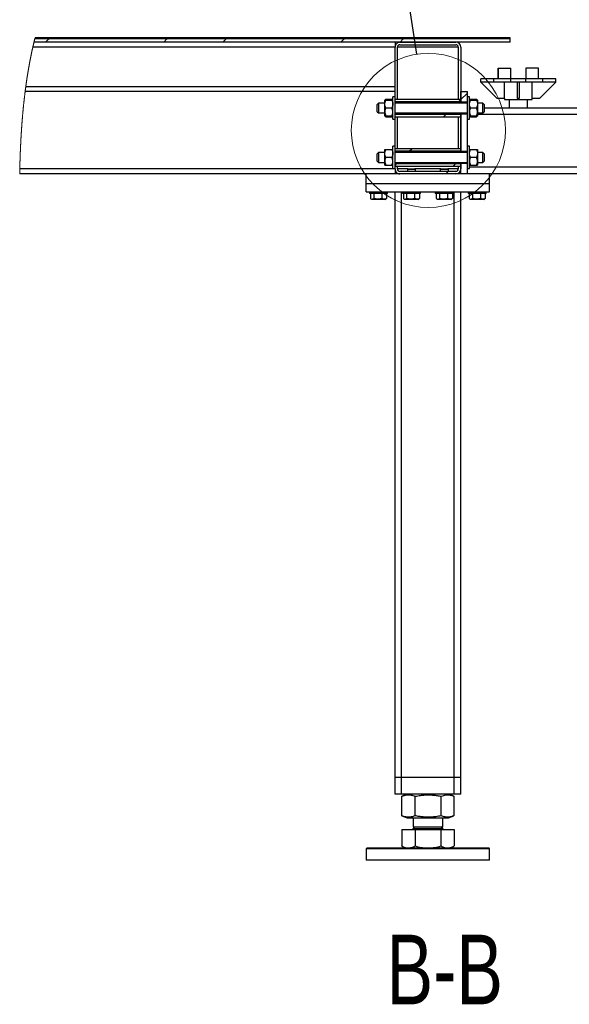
# Model space of a CAD drawing. Header units: millimetres. Extents: x 0 to 841, y 0 to 594.
# Tile 103 of 107: x 757 to 799, y 233 to 308. Entities that reach past the tile are written whole.
import ezdxf

# ---------------------------------------------------------------- set-up
doc = ezdxf.new("R2010")
doc.units = ezdxf.units.MM
doc.layers.add('NOTES', color=6, linetype='Continuous')
doc.layers.add('TRAIT-FINS', color=9, linetype='Continuous')
doc.layers.add('TRAIT-FORT', color=4, linetype='Continuous', lineweight=25)
doc.styles.add('SLDTEXTSTYLE0', font='TXT', dxfattribs={"width": 0.75})
doc.dimstyles.new('SLDDIMSTYLE4', dxfattribs={"dimtxt": 0.18, "dimasz": 2, "dimexe": 0, "dimexo": 0.0625, "dimgap": 0, "dimtad": 0, "dimtih": 1, "dimtoh": 1, "dimdec": 0, "dimrnd": 1e-09, "dimzin": 0, "dimdsep": 46, "dimtxsty": 'Standard', "dimblk1": 'NONE', "dimblk2": 'NONE', "dimsah": 1, "dimcen": 0.09, "dimadec": 0, "dimazin": 0, "dimtfac": 2, "dimtdec": 0, "dimtofl": 0, "dimtmove": 0, "dimatfit": 3, "dimldrblk": 'NONE', "dimfxl": 1, "dimfrac": 2, "dimtolj": 1, "dimtzin": 0, "dimarcsym": 0})

# ---------------------------------------------------------------- blocks, each defined once
blk = doc.blocks.new('SW_HATCH_1')
at = {"layer": 'TRAIT-FINS', "color": 0}
for p, q in [((-8.98, 0), (-8.73, 0.25)), ((-8.73, 0.25), (-8.637, 0.344)), ((0, 0), (0.25, 0.25)), ((0.25, 0.25), (0.344, 0.344)), ((4.49, 0), (4.74, 0.25)), ((4.74, 0.25), (4.834, 0.344)), ((13.47, 0), (13.72, 0.25)), ((13.72, 0.25), (13.814, 0.344)), ((17.961, 0), (18.211, 0.25)), ((18.211, 0.25), (18.304, 0.344)), ((22.41, -4.531), (22.58, -4.361)), ((22.58, -4.361), (23.08, -3.861)), ((48.632, -5.25), (48.882, -5)), ((21.285, -5.656), (21.472, -5.469)), ((18.66, -8.281), (18.847, -8.094)), ((45.08, -8.802), (45.33, -8.552)), ((49.83, -8.542), (50.08, -8.292)), ((17.58, -9.361), (17.722, -9.219)), ((22.025, -9.406), (22.212, -9.219)), ((21.431, -10), (21.618, -9.813)), ((48.372, -10), (48.622, -9.75))]:
    blk.add_line(p, q, dxfattribs=at)
blk = doc.blocks.new('_None')

msp = doc.modelspace()

# ---------------------------------------------------------------- linework, layer by layer
at = {"color": 7, "linetype": 'Continuous', "lineweight": 18, "flags": 128}
msp.add_lwpolyline([(758.62176, 306.55551), (758.61584, 306.53209), (758.60994, 306.50866), (758.60405, 306.48522), (758.59819, 306.46176), (758.59239, 306.43849), (758.58662, 306.41521), (758.58086, 306.39192), (758.57512, 306.36861), (758.56939, 306.34529), (758.56368, 306.32196), (758.55832, 306.29994), (758.55297, 306.27791), (758.54763, 306.25588), (758.54231, 306.23382), (758.53701, 306.21176), (758.5314, 306.18834), (758.52581, 306.16491), (758.52023, 306.14147), (758.51468, 306.11801), (758.50914, 306.09454), (758.50372, 306.07147), (758.49831, 306.0484), (758.49292, 306.0253), (758.48754, 306.0022), (758.48208, 305.9786), (758.47663, 305.955), (758.47119, 305.93138), (758.46578, 305.90774), (758.46038, 305.8841), (758.455, 305.86043), (758.44963, 305.83676), (758.44448, 305.81393), (758.43934, 305.7911), (758.43422, 305.76825), (758.42912, 305.74538), (758.42403, 305.72251), (758.41895, 305.69962), (758.4139, 305.67672), (758.40835, 305.65151), (758.40282, 305.62629), (758.39732, 305.60106), (758.39183, 305.5758), (758.38636, 305.55054), (758.3809, 305.52525), (758.37547, 305.49995), (758.37006, 305.47464), (758.36467, 305.44931), (758.35929, 305.42396), (758.35403, 305.39906), (758.34878, 305.37414), (758.34355, 305.3492), (758.33835, 305.32425), (758.33306, 305.29882), (758.3278, 305.27339), (758.32255, 305.24794), (758.31732, 305.22247), (758.31211, 305.19699), (758.30701, 305.17195), (758.30193, 305.14689), (758.29686, 305.12182), (758.29182, 305.09674), (758.28668, 305.07112), (758.28157, 305.0455), (758.27648, 305.01985), (758.2714, 304.9942), (758.26634, 304.96852), (758.26131, 304.94284), (758.25629, 304.91713), (758.25129, 304.89147), (758.24632, 304.86579), (758.24137, 304.8401), (758.23643, 304.8144), (758.23151, 304.78867), (758.22669, 304.7634), (758.2219, 304.7381), (758.21712, 304.7128), (758.21236, 304.68748), (758.20751, 304.66163), (758.20269, 304.63576), (758.19789, 304.60988), (758.1931, 304.58398), (758.18833, 304.55807), (758.18358, 304.53215), (758.17884, 304.50621), (758.17413, 304.48025), (758.16943, 304.45428), (758.16475, 304.4283), (758.16009, 304.4023), (758.15545, 304.37628), (758.15082, 304.35025), (758.14621, 304.32421), (758.142, 304.30032), (758.13781, 304.27642), (758.13363, 304.25251), (758.12946, 304.22859), (758.12531, 304.20465), (758.12118, 304.18071), (758.11669, 304.15463), (758.11223, 304.12853), (758.10777, 304.10242), (758.10334, 304.0763), (758.09893, 304.05016), (758.0946, 304.02447), (758.0903, 303.99877), (758.08602, 303.97306), (758.08175, 303.94733), (758.07741, 303.92106), (758.07309, 303.89478), (758.06878, 303.86848), (758.06449, 303.84217), (758.06022, 303.81585), (758.05597, 303.78951), (758.05173, 303.76316), (758.04751, 303.73679), (758.04331, 303.71041), (758.03913, 303.68401), (758.03496, 303.6576), (758.03081, 303.63118), (758.02668, 303.60474), (758.02256, 303.57829), (758.0188, 303.55403), (758.01505, 303.52976), (758.01133, 303.50547), (758.00761, 303.48118), (758.00391, 303.45687), (758.00022, 303.43255), (757.99621, 303.406), (757.99222, 303.37945), (757.98825, 303.35288), (757.98429, 303.32629), (757.98035, 303.29969), (757.97643, 303.27308), (757.97252, 303.24645), (757.96895, 303.22203), (757.9654, 303.1976), (757.96187, 303.17315), (757.95834, 303.1487), (757.95483, 303.12423), (757.95133, 303.09975), (757.94785, 303.07526), (757.94438, 303.05076), (757.94093, 303.02625), (757.93748, 303.00172), (757.93406, 302.97718), (757.93064, 302.95264), (757.92664, 302.92369), (757.92265, 302.89473), (757.91868, 302.86575), (757.91473, 302.83676), (757.91119, 302.81059), (757.90766, 302.78441), (757.90414, 302.75822), (757.90064, 302.73202), (757.89716, 302.7058), (757.89369, 302.67958), (757.89024, 302.65333), (757.8868, 302.62708), (757.88321, 302.59956), (757.87964, 302.57203), (757.87609, 302.54448), (757.87256, 302.51692), (757.86904, 302.48935), (757.86554, 302.46176), (757.86189, 302.43289), (757.85826, 302.404), (757.85466, 302.3751), (757.85106, 302.34619), (757.84749, 302.31726), (757.84393, 302.28831), (757.8406, 302.26101), (757.83728, 302.23369), (757.83398, 302.20636), (757.83069, 302.17901), (757.82742, 302.15165), (757.82416, 302.12428), (757.82092, 302.0969), (757.81769, 302.0695), (757.81449, 302.04208), (757.81129, 302.01466), (757.80817, 301.98771), (757.80506, 301.96075), (757.80197, 301.93378), (757.7989, 301.90679), (757.79578, 301.8793), (757.79268, 301.8518), (757.7896, 301.82428), (757.78653, 301.79675), (757.78347, 301.76921), (757.78048, 301.74215), (757.77752, 301.71507), (757.77456, 301.68798), (757.77162, 301.66088), (757.76864, 301.63322), (757.76567, 301.60554), (757.76271, 301.57784), (757.75978, 301.55014), (757.75685, 301.52242), (757.75394, 301.49469), (757.75105, 301.46694), (757.74818, 301.43925), (757.74532, 301.41154), (757.74248, 301.38382), (757.73966, 301.35608), (757.73684, 301.32833), (757.7341, 301.30107), (757.73137, 301.27379), (757.72865, 301.2465), (757.72595, 301.2192), (757.7232, 301.19133), (757.72047, 301.16345), (757.71776, 301.13555), (757.71506, 301.10764), (757.71238, 301.07972), (757.70971, 301.05178), (757.70706, 301.02384), (757.70442, 300.99588), (757.7018, 300.9679), (757.69918, 300.93992), (757.69659, 300.91192), (757.69401, 300.88391), (757.69145, 300.85589), (757.68889, 300.82786), (757.68611, 300.797), (757.68334, 300.76614), (757.68058, 300.73525), (757.67785, 300.70436), (757.67513, 300.67344), (757.67268, 300.64539), (757.67024, 300.61732), (757.66782, 300.58924), (757.66541, 300.56115), (757.66302, 300.53305), (757.66068, 300.50544), (757.65836, 300.47781), (757.65605, 300.45018), (757.65376, 300.42253), (757.65143, 300.3943), (757.64912, 300.36607), (757.64682, 300.33782), (757.64453, 300.30956), (757.64226, 300.28129), (757.64, 300.253), (757.63776, 300.2247), (757.63553, 300.19639), (757.63332, 300.16807), (757.63112, 300.13974), (757.62893, 300.11139), (757.62676, 300.08304), (757.6246, 300.05467), (757.62245, 300.02629), (757.62011, 299.99505), (757.61778, 299.96381), (757.61547, 299.93255), (757.61318, 299.90127), (757.6109, 299.86998), (757.60851, 299.83678), (757.60613, 299.80356), (757.60377, 299.77032), (757.60143, 299.73707), (757.59911, 299.70381), (757.5968, 299.67053), (757.59465, 299.63913), (757.59251, 299.60772), (757.59039, 299.5763), (757.58828, 299.54486), (757.58619, 299.51341), (757.58412, 299.48195), (757.58206, 299.45047), (757.58002, 299.41898), (757.578, 299.38747), (757.57599, 299.35595), (757.57403, 299.32498), (757.57209, 299.29399), (757.57016, 299.26299), (757.56825, 299.23198), (757.5663, 299.2), (757.56436, 299.16801), (757.56244, 299.136), (757.56054, 299.10398), (757.55865, 299.07194), (757.55677, 299.03989), (757.55492, 299.00782), (757.55308, 298.97575), (757.55117, 298.94213), (757.54927, 298.90849), (757.5474, 298.87484), (757.54554, 298.84117), (757.5437, 298.80749), (757.54188, 298.77379), (757.54007, 298.74008), (757.53828, 298.70636), (757.53651, 298.67261), (757.53476, 298.63886), (757.53302, 298.60509), (757.5313, 298.5713), (757.52969, 298.53943), (757.5281, 298.50755), (757.52653, 298.47565), (757.52497, 298.44374), (757.52342, 298.41182), (757.5218, 298.37795), (757.52019, 298.34406), (757.5186, 298.31016), (757.51703, 298.27624), (757.51547, 298.24231), (757.51394, 298.20837), (757.5125, 298.17635), (757.51108, 298.14432), (757.50967, 298.11228), (757.50828, 298.08022), (757.50691, 298.04815), (757.50554, 298.01607), (757.50419, 297.98397), (757.50286, 297.95187), (757.50155, 297.91974), (757.50024, 297.88761), (757.49898, 297.85604), (757.49772, 297.82445), (757.49648, 297.79286), (757.49526, 297.76125), (757.49395, 297.7271), (757.49266, 297.69294), (757.49139, 297.65876), (757.49013, 297.62457), (757.48888, 297.59037), (757.48766, 297.55615), (757.48651, 297.52388), (757.48539, 297.49159), (757.48427, 297.45929), (757.48317, 297.42698), (757.48209, 297.39465), (757.48101, 297.36231), (757.47995, 297.32996), (757.47891, 297.2976), (757.47788, 297.26523), (757.47686, 297.23284), (757.47587, 297.20102), (757.4749, 297.16919), (757.47394, 297.13735), (757.473, 297.10549), (757.47205, 297.07305), (757.47111, 297.04059), (757.47019, 297.00812), (757.46928, 296.97564), (757.46838, 296.94314), (757.46752, 296.91122), (757.46667, 296.87928), (757.46582, 296.84733), (757.465, 296.81537), (757.46403, 296.77731), (757.46308, 296.73923), (757.46214, 296.70114), (757.46123, 296.66303), (757.46033, 296.6249), (757.45945, 296.58676), (757.45867, 296.55182), (757.45789, 296.51687), (757.45713, 296.48191), (757.45639, 296.44694), (757.45566, 296.41195), (757.45495, 296.37694), (757.45429, 296.34393), (757.45364, 296.3109), (757.45301, 296.27787), (757.45238, 296.24482), (757.45178, 296.21176)], dxfattribs=at)
at = {"color": 7, "linetype": 'Continuous', "lineweight": 18}
msp.add_circle((788.51325, 299.51054), 5.85807, dxfattribs=at)
at = {"layer": 'TRAIT-FORT', "color": 4, "linetype": 'Continuous', "lineweight": 25}
for p, q in [((794.72733, 306.21176), (758.53701, 306.21176)), ((794.72733, 306.46176), (758.59819, 306.46176)), ((794.72733, 306.55551), (758.62176, 306.55551)), ((785.97733, 306.21176), (785.97733, 305.83676)), ((786.35232, 306.21176), (790.60233, 306.21176)), ((786.35232, 306.02426), (790.60233, 306.02426)), ((794.72733, 306.46176), (794.72733, 306.55551)), ((794.72733, 306.21176), (794.72733, 306.46176)), ((785.97733, 305.83676), (758.44963, 305.83676)), ((785.97733, 302.05551), (785.97733, 305.83676)), ((786.16482, 301.86801), (786.16482, 305.83676)), ((790.78982, 305.83676), (786.16482, 305.83676)), ((790.78982, 305.83676), (790.78982, 301.86801)), ((790.97732, 305.83676), (790.97732, 301.86801)), ((793.8117, 303.43051), (793.8117, 304.24301)), ((793.8117, 304.24301), (793.8507, 304.24301)), ((793.8507, 303.43051), (793.8507, 304.24301)), ((793.8507, 304.24301), (794.78045, 304.24301)), ((794.78045, 303.43051), (794.78045, 304.24301)), ((795.9242, 304.24301), (795.9242, 303.43051)), ((796.89295, 304.24301), (795.9242, 304.24301)), ((796.89295, 303.43051), (796.89295, 304.24301)), ((792.4992, 303.18051), (792.4992, 303.43051)), ((793.4992, 303.43051), (792.4992, 303.43051)), ((793.4992, 303.18051), (792.4992, 303.18051)), ((792.4992, 303.18051), (793.7492, 301.93051)), ((793.4992, 303.18051), (793.4992, 303.43051)), ((794.78045, 303.43051), (793.4992, 303.43051)), ((794.78045, 303.18051), (793.4992, 303.18051)), ((794.28982, 301.93051), (794.28982, 303.18051)), ((794.78045, 303.18051), (794.78045, 303.43051)), ((795.9242, 303.43051), (794.78045, 303.43051)), ((795.9242, 303.18051), (794.78045, 303.18051)), ((795.4242, 303.18051), (795.28045, 303.18051)), ((795.28045, 301.93051), (795.28045, 303.18051)), ((795.4242, 303.18051), (795.4242, 301.93051)), ((795.9242, 303.18051), (795.9242, 303.43051)), ((797.20545, 303.43051), (795.9242, 303.43051)), ((797.20545, 303.18051), (795.9242, 303.18051)), ((796.41483, 301.93051), (796.41483, 303.18051)), ((796.95545, 301.93051), (798.20545, 303.18051)), ((797.20545, 303.18051), (797.20545, 303.43051)), ((798.20545, 303.43051), (797.20545, 303.43051)), ((798.20545, 303.18051), (797.20545, 303.18051)), ((798.20545, 303.18051), (798.20545, 303.43051)), ((785.97733, 302.46176), (757.86554, 302.46176)), ((785.97733, 302.83676), (757.91473, 302.83676)), ((790.97732, 302.46176), (791.47733, 302.46176)), ((790.97732, 301.64926), (790.97732, 302.46176)), ((791.47733, 302.05551), (791.47733, 302.46176)), ((784.72732, 301.58676), (784.63357, 301.49301)), ((784.63357, 301.21519), (784.63357, 301.49301)), ((785.19608, 301.58676), (784.72732, 301.58676)), ((784.72732, 301.58676), (784.72732, 301.21633)), ((785.19612, 301.80555), (785.19608, 301.80551)), ((785.19608, 301.51488), (785.19608, 301.80546)), ((785.19608, 300.92117), (785.19608, 301.51488)), ((785.2232, 301.83263), (785.19612, 301.80555)), ((785.28793, 301.87878), (785.24556, 301.80843)), ((785.28793, 301.87878), (785.72923, 301.87878)), ((785.28793, 301.80964), (785.72923, 301.80964)), ((785.77008, 301.80848), (785.72923, 301.87878)), ((785.82103, 301.80555), (785.7951, 301.83149)), ((785.82108, 301.80551), (785.82103, 301.80555)), ((785.97733, 302.05551), (785.82108, 302.05551)), ((785.82108, 301.3025), (785.82108, 302.05551)), ((785.97733, 301.3025), (785.97733, 302.05551)), ((786.16482, 301.86801), (785.97733, 301.86801)), ((790.97732, 301.86801), (785.97733, 301.86801)), ((790.97732, 301.68051), (785.97733, 301.68051)), ((791.47733, 301.58676), (785.97733, 301.58676)), ((790.97732, 301.86801), (790.78982, 301.86801)), ((790.97732, 301.86801), (790.97732, 301.68051)), ((790.97732, 301.64926), (791.47733, 301.64926)), ((790.97732, 301.64926), (790.97732, 301.64925)), ((790.97732, 301.6492), (790.97732, 301.64925)), ((791.47733, 301.6492), (790.97732, 301.6492)), ((790.97732, 301.58676), (790.97732, 301.6492)), ((791.63358, 302.05551), (791.47733, 302.05551)), ((791.47733, 301.3025), (791.47733, 302.05551)), ((791.63358, 301.3025), (791.63358, 302.05551)), ((791.63362, 301.80555), (791.63358, 301.80551)), ((791.6607, 301.83263), (791.63362, 301.80555)), ((791.72543, 301.87878), (791.68306, 301.80843)), ((791.72543, 301.87878), (792.16672, 301.87878)), ((791.72543, 301.80964), (792.16672, 301.80964)), ((792.20758, 301.80848), (792.16672, 301.87878)), ((792.25853, 301.80555), (792.23259, 301.83149)), ((792.25858, 301.80551), (792.25853, 301.80555)), ((792.25858, 301.80546), (792.25858, 301.51488)), ((792.66483, 301.58676), (792.25858, 301.58676)), ((792.25858, 301.51488), (792.25858, 300.92117)), ((792.75857, 301.49301), (792.66483, 301.58676)), ((792.66483, 301.21633), (792.66483, 301.58676)), ((792.75857, 301.49301), (792.75857, 301.21519)), ((794.28982, 301.93051), (793.7492, 301.93051)), ((794.28982, 301.93051), (794.28982, 301.86801)), ((794.28982, 301.86801), (796.41483, 301.86801)), ((794.66483, 301.86801), (794.66483, 301.21176)), ((795.4242, 301.93051), (795.28045, 301.93051)), ((796.03982, 301.21176), (796.03982, 301.86801)), ((796.41483, 301.86801), (796.41483, 301.93051)), ((796.95545, 301.93051), (796.41483, 301.93051)), ((784.63357, 300.93051), (784.63357, 301.21519)), ((784.63357, 300.93051), (784.72732, 300.83676)), ((784.72732, 301.21633), (784.72732, 300.83676)), ((784.72732, 300.83676), (785.19608, 300.83676)), ((785.19608, 300.61805), (785.19608, 300.92117)), ((785.28793, 301.22012), (785.72923, 301.22012)), ((785.82108, 300.36801), (785.82108, 301.3025)), ((785.97733, 300.36801), (785.97733, 301.3025)), ((785.97733, 300.83676), (791.47733, 300.83676)), ((785.97733, 300.74301), (790.97732, 300.74301)), ((790.97732, 300.77432), (790.97732, 300.83676)), ((790.97732, 300.77432), (791.47733, 300.77432)), ((790.97732, 300.77432), (790.97732, 300.77426)), ((791.47733, 300.77426), (790.97732, 300.77426)), ((790.97732, 297.89926), (790.97732, 300.77426)), ((790.97732, 300.74301), (790.97732, 300.55551)), ((791.47733, 300.36801), (791.47733, 301.3025)), ((791.63358, 300.36801), (791.63358, 301.3025)), ((791.72543, 301.22012), (792.16672, 301.22012)), ((792.25858, 300.92117), (792.25858, 300.61805)), ((792.25858, 300.83676), (792.66483, 300.83676)), ((792.66483, 300.83676), (792.66483, 301.21633)), ((792.66483, 300.83676), (792.75857, 300.93051)), ((792.75857, 301.21519), (792.75857, 300.93051)), ((813.47733, 301.21176), (792.75857, 301.21176)), ((785.19608, 300.61801), (785.19612, 300.61796)), ((785.19612, 300.61796), (785.2232, 300.59089)), ((785.28793, 300.62223), (785.72923, 300.62223)), ((785.28793, 300.61387), (785.72923, 300.61387)), ((785.28793, 300.54473), (785.72923, 300.54473)), ((785.7951, 300.59202), (785.82103, 300.61796)), ((785.82103, 300.61796), (785.82108, 300.61801)), ((785.82108, 300.36801), (785.97733, 300.36801)), ((785.97733, 300.55551), (786.16482, 300.55551)), ((785.97733, 300.55551), (790.97732, 300.55551)), ((785.97733, 298.30551), (785.97733, 300.36801)), ((786.16482, 298.11801), (786.16482, 300.55551)), ((790.78982, 300.55551), (790.97732, 300.55551)), ((790.78982, 300.55551), (790.78982, 298.11801)), ((790.97732, 300.55551), (790.97732, 298.11801)), ((791.47733, 300.36801), (791.63358, 300.36801)), ((791.47733, 298.30551), (791.47733, 300.36801)), ((791.63358, 300.61801), (791.63362, 300.61796)), ((791.63362, 300.61796), (791.6607, 300.59089)), ((791.72543, 300.62223), (792.16672, 300.62223)), ((791.72543, 300.61387), (792.16672, 300.61387)), ((791.72543, 300.54473), (792.16672, 300.54473)), ((792.23259, 300.59202), (792.25853, 300.61796)), ((792.25853, 300.61796), (792.25858, 300.61801)), ((813.47733, 300.71176), (792.25858, 300.71176)), ((784.72732, 297.83676), (784.63357, 297.74301)), ((785.19608, 297.83676), (784.72732, 297.83676)), ((784.72732, 297.83676), (784.72732, 297.46633)), ((785.19612, 298.05555), (785.19608, 298.05551)), ((785.19608, 297.76488), (785.19608, 298.05546)), ((785.19608, 297.17117), (785.19608, 297.76488)), ((785.28793, 298.05964), (785.72923, 298.05964)), ((785.82108, 298.05551), (785.82103, 298.05555)), ((785.97733, 298.30551), (785.82108, 298.30551)), ((785.82108, 297.5525), (785.82108, 298.30551)), ((785.97733, 297.5525), (785.97733, 298.30551)), ((786.16482, 298.11801), (785.97733, 298.11801)), ((790.97732, 298.11801), (785.97733, 298.11801)), ((790.97732, 297.93051), (785.97733, 297.93051)), ((791.47733, 297.83676), (785.97733, 297.83676)), ((790.97732, 298.11801), (790.78982, 298.11801)), ((790.97732, 298.11801), (790.97732, 297.93051)), ((790.97732, 297.89926), (790.97732, 297.89925)), ((790.97732, 297.89926), (791.47733, 297.89926)), ((790.97732, 297.83676), (790.97732, 297.89926)), ((790.97732, 297.8992), (790.97732, 297.89925)), ((791.47733, 297.8992), (790.97732, 297.8992)), ((791.63358, 298.30551), (791.47733, 298.30551)), ((791.47733, 297.5525), (791.47733, 298.30551)), ((791.63358, 297.5525), (791.63358, 298.30551)), ((791.63362, 298.05555), (791.63358, 298.05551)), ((791.72543, 298.05964), (792.16672, 298.05964)), ((792.25858, 298.05551), (792.25853, 298.05555)), ((792.25858, 298.05546), (792.25858, 297.76488)), ((792.66483, 297.83676), (792.25858, 297.83676)), ((792.25858, 297.76488), (792.25858, 297.17117)), ((792.75857, 297.74301), (792.66483, 297.83676)), ((792.66483, 297.46633), (792.66483, 297.83676)), ((784.63357, 297.46519), (784.63357, 297.74301)), ((784.63357, 297.18051), (784.63357, 297.46519)), ((784.63357, 297.18051), (784.72732, 297.08676)), ((784.72732, 297.46633), (784.72732, 297.08676)), ((784.72732, 297.08676), (785.19608, 297.08676)), ((785.19608, 296.86805), (785.19608, 297.17117)), ((785.28793, 297.47012), (785.72923, 297.47012)), ((785.82108, 296.61801), (785.82108, 297.5525)), ((785.97733, 296.61801), (785.97733, 297.5525)), ((785.97733, 297.08676), (791.47733, 297.08676)), ((790.97732, 297.02432), (790.97732, 297.08676)), ((790.97732, 297.02432), (791.47733, 297.02432)), ((790.97732, 297.02432), (790.97732, 297.02426)), ((791.47733, 297.02426), (790.97732, 297.02426)), ((790.97732, 296.21176), (790.97732, 297.02426)), ((791.47733, 296.61801), (791.47733, 297.5525)), ((791.63358, 296.61801), (791.63358, 297.5525)), ((791.72543, 297.47012), (792.16672, 297.47012)), ((792.25858, 297.17117), (792.25858, 296.86805)), ((792.25858, 297.08676), (792.66483, 297.08676)), ((792.66483, 297.08676), (792.66483, 297.46633)), ((792.66483, 297.08676), (792.75857, 297.18051)), ((792.75857, 297.74301), (792.75857, 297.46519)), ((792.75857, 297.46519), (792.75857, 297.18051)), ((785.97733, 296.58676), (757.45945, 296.58676)), ((785.19608, 296.86801), (785.19612, 296.86796)), ((785.28793, 296.87223), (785.72923, 296.87223)), ((785.28793, 296.86387), (785.72923, 296.86387)), ((785.82103, 296.86796), (785.82108, 296.86801)), ((785.82108, 296.61801), (785.97733, 296.61801)), ((785.97733, 296.99301), (790.97732, 296.99301)), ((785.97733, 296.80551), (786.16482, 296.80551)), ((785.97733, 296.80551), (790.97732, 296.80551)), ((785.97733, 296.58676), (785.97733, 296.61801)), ((785.97733, 296.58676), (785.97733, 296.21176)), ((786.16482, 296.58676), (786.16482, 296.80551)), ((786.95858, 296.58676), (786.16482, 296.58676)), ((790.60233, 296.39926), (786.35232, 296.39926)), ((786.95858, 296.58676), (786.91483, 296.54301)), ((786.95858, 296.58676), (786.91483, 296.54301)), ((786.91483, 296.54301), (786.91483, 296.39926)), ((786.91483, 296.54301), (786.91483, 296.39926)), ((787.53983, 296.54301), (786.91483, 296.54301)), ((786.95858, 296.58676), (787.49608, 296.58676)), ((787.53983, 296.54301), (787.49608, 296.58676)), ((787.53983, 296.54301), (787.49608, 296.58676)), ((789.45858, 296.58676), (787.49608, 296.58676)), ((787.53983, 296.39926), (787.53983, 296.54301)), ((787.53983, 296.39926), (787.53983, 296.54301)), ((789.45858, 296.58676), (789.41483, 296.54301)), ((789.45858, 296.58676), (789.41483, 296.54301)), ((789.41483, 296.54301), (789.41483, 296.39926)), ((789.41483, 296.54301), (789.41483, 296.39926)), ((790.03983, 296.54301), (789.41483, 296.54301)), ((789.45858, 296.58676), (789.99608, 296.58676)), ((790.03983, 296.54301), (789.99608, 296.58676)), ((790.03983, 296.54301), (789.99608, 296.58676)), ((790.78982, 296.58676), (789.99608, 296.58676)), ((790.03983, 296.39926), (790.03983, 296.54301)), ((790.03983, 296.39926), (790.03983, 296.54301)), ((790.78982, 296.80551), (790.97732, 296.80551)), ((790.78982, 296.80551), (790.78982, 296.58676)), ((790.97732, 296.99301), (790.97732, 296.80551)), ((790.97732, 296.80551), (790.97732, 296.58676)), ((791.47733, 296.61801), (791.63358, 296.61801)), ((791.47733, 296.21176), (791.47733, 296.61801)), ((791.63358, 296.86801), (791.63362, 296.86796)), ((813.47733, 296.71176), (791.63358, 296.71176)), ((791.72543, 296.87223), (792.16672, 296.87223)), ((791.72543, 296.86387), (792.16672, 296.86387)), ((792.25853, 296.86796), (792.25858, 296.86801)), ((785.97733, 296.21176), (757.45178, 296.21176)), ((783.78982, 295.46176), (783.78982, 296.21176)), ((786.35232, 296.21176), (785.97733, 296.21176)), ((790.60233, 296.21176), (786.35232, 296.21176)), ((790.97732, 296.21176), (790.60233, 296.21176)), ((791.47733, 296.21176), (790.97732, 296.21176)), ((813.47733, 296.21176), (791.47733, 296.21176)), ((793.16482, 295.46176), (793.16482, 296.21176)), ((793.16482, 295.46176), (783.78982, 295.46176)), ((783.78982, 294.83676), (783.78982, 295.46176)), ((783.78982, 294.83676), (793.16482, 294.83676)), ((784.03983, 294.83676), (784.03983, 294.71176)), ((784.03983, 294.83676), (784.03983, 294.71176)), ((785.41483, 294.71176), (785.41483, 294.83676)), ((785.41483, 294.71176), (785.41483, 294.83676)), ((785.97733, 250.33676), (785.97733, 294.83676)), ((786.47732, 250.33676), (786.47732, 294.83676)), ((786.53983, 294.83676), (786.53983, 294.71176)), ((786.53983, 294.83676), (786.53983, 294.71176)), ((787.91482, 294.71176), (787.91482, 294.83676)), ((787.91482, 294.71176), (787.91482, 294.83676)), ((789.03982, 294.83676), (789.03982, 294.71176)), ((789.03982, 294.83676), (789.03982, 294.71176)), ((790.41483, 294.71176), (790.41483, 294.83676)), ((790.41483, 294.71176), (790.41483, 294.83676)), ((790.47732, 250.33676), (790.47732, 294.83676)), ((790.97732, 250.33676), (790.97732, 294.83676)), ((791.53983, 294.83676), (791.53983, 294.71176)), ((791.53983, 294.83676), (791.53983, 294.71176)), ((792.91483, 294.71176), (792.91483, 294.83676)), ((792.91483, 294.71176), (792.91483, 294.83676)), ((793.16482, 294.83676), (793.16482, 295.46176)), ((785.41483, 294.71176), (784.03983, 294.71176)), ((784.11859, 294.71176), (784.11859, 294.33704)), ((784.14941, 294.31653), (784.1506, 294.31585)), ((784.14941, 294.31653), (784.1506, 294.31585)), ((785.23201, 294.27426), (784.22264, 294.27426)), ((784.35735, 294.71176), (784.35735, 294.33704)), ((784.96609, 294.71176), (784.96609, 294.33704)), ((785.23201, 294.27426), (785.30524, 294.31653)), ((785.23201, 294.27426), (785.30524, 294.31653)), ((785.33607, 294.71176), (785.33607, 294.33704)), ((787.91482, 294.71176), (786.53983, 294.71176)), ((786.61859, 294.71176), (786.61859, 294.33704)), ((786.64942, 294.31653), (786.65059, 294.31585)), ((786.64942, 294.31653), (786.65059, 294.31585)), ((787.73202, 294.27426), (786.72264, 294.27426)), ((786.85735, 294.71176), (786.85735, 294.33704)), ((787.46609, 294.71176), (787.46609, 294.33704)), ((787.73202, 294.27426), (787.80524, 294.31653)), ((787.73202, 294.27426), (787.80524, 294.31653)), ((787.83606, 294.71176), (787.83606, 294.33704)), ((790.41483, 294.71176), (789.03982, 294.71176)), ((789.11858, 294.71176), (789.11858, 294.33704)), ((789.14941, 294.31653), (789.1506, 294.31585)), ((789.14941, 294.31653), (789.1506, 294.31585)), ((790.23201, 294.27426), (789.22264, 294.27426)), ((789.35735, 294.71176), (789.35735, 294.33704)), ((789.96609, 294.71176), (789.96609, 294.33704)), ((790.23201, 294.27426), (790.30524, 294.31653)), ((790.23201, 294.27426), (790.30524, 294.31653)), ((790.33607, 294.71176), (790.33607, 294.33704)), ((792.91483, 294.71176), (791.53983, 294.71176)), ((791.61859, 294.71176), (791.61859, 294.33704)), ((791.64941, 294.31653), (791.6506, 294.31585)), ((791.64941, 294.31653), (791.6506, 294.31585)), ((792.73201, 294.27426), (791.72264, 294.27426)), ((791.85735, 294.71176), (791.85735, 294.33704)), ((792.46609, 294.71176), (792.46609, 294.33704)), ((792.73201, 294.27426), (792.80524, 294.31653)), ((792.73201, 294.27426), (792.80524, 294.31653)), ((792.83607, 294.71176), (792.83607, 294.33704)), ((786.47732, 250.33676), (785.97733, 250.33676)), ((785.97733, 249.08676), (785.97733, 250.33676)), ((790.47732, 250.33676), (786.47732, 250.33676)), ((786.47732, 249.08676), (786.47732, 250.33676)), ((790.97732, 250.33676), (790.47732, 250.33676)), ((790.47732, 249.08676), (790.47732, 250.33676)), ((790.97732, 249.08676), (790.97732, 250.33676)), ((786.47732, 249.08676), (785.97733, 249.08676)), ((790.47732, 249.08676), (786.47732, 249.08676)), ((786.50791, 248.9274), (786.49283, 248.92198)), ((786.49283, 247.43903), (786.49283, 248.92198)), ((786.90051, 249.08676), (786.50631, 248.92749)), ((787.50588, 247.43903), (787.50588, 248.92198)), ((789.49038, 247.43903), (789.49038, 248.92198)), ((790.44834, 248.92749), (790.05414, 249.08676)), ((790.46182, 247.43903), (790.46182, 248.92198)), ((790.97732, 249.08676), (790.47732, 249.08676)), ((786.49283, 247.43903), (786.5079, 247.43384)), ((786.50631, 247.43352), (786.90051, 247.27426)), ((786.90051, 247.27426), (787.70551, 247.27426)), ((787.35233, 247.27426), (787.35233, 246.59707)), ((787.70551, 247.27426), (790.05414, 247.27426)), ((789.60233, 246.59707), (789.60233, 247.27426)), ((790.05414, 247.27426), (790.44834, 247.43352)), ((786.49283, 246.38676), (786.49283, 245.14652)), ((786.49283, 246.38676), (787.50588, 246.38676)), ((786.88014, 246.39926), (786.88014, 246.38676)), ((786.88014, 246.39926), (790.07452, 246.39926)), ((787.48764, 246.59707), (787.35233, 246.46176)), ((787.35233, 246.59707), (789.60233, 246.59707)), ((787.35233, 246.46176), (789.60233, 246.46176)), ((787.50588, 246.38676), (787.50588, 245.14652)), ((787.50588, 246.38676), (789.49038, 246.38676)), ((789.60233, 246.46176), (789.46701, 246.59707)), ((789.49038, 245.14652), (789.49038, 246.38676)), ((789.49038, 246.38676), (790.46182, 246.38676)), ((790.07452, 246.38676), (790.07452, 246.39926)), ((790.46182, 246.38676), (790.46182, 245.14652)), ((783.85233, 244.99301), (783.78982, 244.93051)), ((783.78982, 244.93051), (783.78982, 244.05551)), ((793.16482, 244.93051), (783.78982, 244.93051)), ((783.85233, 244.99301), (793.10233, 244.99301)), ((786.50627, 245.14027), (786.49283, 245.14652)), ((786.50558, 245.13907), (786.75858, 244.99301)), ((790.19608, 244.99301), (790.44907, 245.13907)), ((793.16482, 244.93051), (793.10233, 244.99301)), ((793.16482, 244.05551), (793.16482, 244.93051)), ((792.73684, 244.05551), (783.78982, 244.05551)), ((793.16482, 244.05551), (792.73684, 244.05551))]:
    msp.add_line(p, q, dxfattribs=at)
for centre, radius, start, end in [((786.35232, 305.83677), 0.37499, 89.9995779, 180.0012759), ((786.35232, 305.83676), 0.1875, 89.9994112, 180.0000196), ((790.60232, 305.83675), 0.37501, 0.0006675, 89.9984787), ((790.60232, 305.83676), 0.1875, 359.9999804, 89.998312), ((786.35232, 296.58675), 0.37499, 179.9985229, 270.0009079), ((786.35232, 296.58676), 0.1875, 179.9999804, 270.0005888), ((790.60232, 296.58676), 0.375, 270.0010354, 359.9995338), ((790.60232, 296.58676), 0.1875, 270.001688, 0.0000196), ((787.28983, 246.46176), 0.0625, 269.9981062, 0.0001863), ((789.66483, 246.46176), 0.0625, 179.9998138, 269.9950634)]:
    msp.add_arc(centre, radius, start, end, dxfattribs=at)
for points, knots in [([(785.19608, 301.51488), (785.20153, 301.56697), (785.21246, 301.67135), (785.26274, 301.76348), (785.28793, 301.80964)], [0, 0, 0, 0, 0.49901654, 1, 1, 1, 1]), ([(785.19608, 301.80546), (785.19947, 301.80595), (785.21263, 301.80784), (785.24337, 301.80814), (785.27058, 301.80906), (785.28793, 301.80964)], [0, 0, 0, 0, 0.11168008, 0.4335525, 1, 1, 1, 1]), ([(785.28793, 301.22012), (785.26652, 301.26028), (785.22339, 301.34122), (785.19797, 301.44404), (785.19641, 301.50253), (785.19608, 301.51488)], [0, 0, 0, 0, 0.43725655, 0.88119421, 1, 1, 1, 1]), ([(785.28793, 301.87878), (785.2655, 301.86788), (785.24063, 301.85579), (785.22582, 301.83363), (785.22437, 301.83146)], [0, 0, 0, 0, 0.90191591, 1, 1, 1, 1]), ([(785.79504, 301.83143), (785.795, 301.83151), (785.78285, 301.85567), (785.75599, 301.86724), (785.72923, 301.87878)], [0, 0, 0, 0, 0.003266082, 1, 1, 1, 1]), ([(785.72923, 301.80964), (785.75063, 301.76948), (785.79376, 301.68853), (785.81918, 301.58571), (785.82075, 301.52723), (785.82108, 301.51488)], [0, 0, 0, 0, 0.43725394, 0.88118895, 1, 1, 1, 1]), ([(785.72923, 301.80964), (785.74658, 301.80907), (785.77359, 301.80817), (785.80432, 301.80782), (785.81749, 301.80597), (785.82108, 301.80546)], [0, 0, 0, 0, 0.56645397, 0.88191891, 1, 1, 1, 1]), ([(785.82108, 301.51488), (785.81562, 301.46279), (785.80469, 301.35841), (785.75441, 301.26627), (785.72923, 301.22012)], [0, 0, 0, 0, 0.49901359, 1, 1, 1, 1]), ([(791.63358, 301.51488), (791.63903, 301.56697), (791.64996, 301.67135), (791.70024, 301.76348), (791.72543, 301.80964)], [0, 0, 0, 0, 0.49901654, 1, 1, 1, 1]), ([(791.63358, 301.80546), (791.63697, 301.80595), (791.65013, 301.80784), (791.68087, 301.80814), (791.70808, 301.80906), (791.72543, 301.80964)], [0, 0, 0, 0, 0.11168008, 0.43347157, 1, 1, 1, 1]), ([(791.72543, 301.22012), (791.70403, 301.26028), (791.66089, 301.34122), (791.63547, 301.44404), (791.63391, 301.50253), (791.63358, 301.51488)], [0, 0, 0, 0, 0.43725655, 0.88119421, 1, 1, 1, 1]), ([(791.72543, 301.87878), (791.70301, 301.86787), (791.67815, 301.85578), (791.66332, 301.83363), (791.66186, 301.83146)], [0, 0, 0, 0, 0.90186782, 1, 1, 1, 1]), ([(792.23254, 301.83143), (792.2325, 301.83151), (792.21975, 301.85536), (792.19319, 301.86709), (792.16672, 301.87878)], [0, 0, 0, 0, 0.0033083, 1, 1, 1, 1]), ([(792.16672, 301.80964), (792.18813, 301.76948), (792.23126, 301.68853), (792.25667, 301.58571), (792.25825, 301.52723), (792.25858, 301.51488)], [0, 0, 0, 0, 0.4372535, 0.88118806, 1, 1, 1, 1]), ([(792.16672, 301.80964), (792.18407, 301.80907), (792.21109, 301.80817), (792.24182, 301.80781), (792.25499, 301.80597), (792.25858, 301.80546)], [0, 0, 0, 0, 0.56648939, 0.88184808, 1, 1, 1, 1]), ([(792.25858, 301.51488), (792.25312, 301.46279), (792.24219, 301.35841), (792.19191, 301.26627), (792.16672, 301.22012)], [0, 0, 0, 0, 0.49901561, 1, 1, 1, 1]), ([(785.28793, 301.22012), (785.26652, 301.17936), (785.22333, 301.09715), (785.19797, 300.99298), (785.19641, 300.9337), (785.19608, 300.92117)], [0, 0, 0, 0, 0.43675171, 0.88101717, 1, 1, 1, 1]), ([(785.19608, 300.92117), (785.20152, 300.86837), (785.2124, 300.76266), (785.26274, 300.66907), (785.28793, 300.62223)], [0, 0, 0, 0, 0.49953246, 1, 1, 1, 1]), ([(785.82108, 300.92117), (785.81564, 300.97398), (785.80475, 301.07968), (785.75442, 301.17328), (785.72923, 301.22012)], [0, 0, 0, 0, 0.49953246, 1, 1, 1, 1]), ([(785.72923, 300.62223), (785.75063, 300.66298), (785.79382, 300.7452), (785.81919, 300.84937), (785.82075, 300.90865), (785.82108, 300.92117)], [0, 0, 0, 0, 0.43675177, 0.88102305, 1, 1, 1, 1]), ([(791.72543, 301.22012), (791.70402, 301.17936), (791.66084, 301.09715), (791.63547, 300.99298), (791.63391, 300.9337), (791.63358, 300.92117)], [0, 0, 0, 0, 0.43675171, 0.88101717, 1, 1, 1, 1]), ([(791.63358, 300.92117), (791.63902, 300.86837), (791.64991, 300.76266), (791.70024, 300.66907), (791.72543, 300.62223)], [0, 0, 0, 0, 0.49953246, 1, 1, 1, 1]), ([(792.25858, 300.92117), (792.25314, 300.97398), (792.24224, 301.07968), (792.19191, 301.17328), (792.16672, 301.22012)], [0, 0, 0, 0, 0.49953442, 1, 1, 1, 1]), ([(792.16672, 300.62223), (792.18813, 300.66298), (792.23132, 300.7452), (792.25667, 300.84937), (792.25825, 300.90865), (792.25858, 300.92117)], [0, 0, 0, 0, 0.436751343, 0.881022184, 1, 1, 1, 1]), ([(785.19608, 300.61805), (785.19947, 300.61854), (785.21263, 300.62043), (785.24337, 300.62073), (785.27058, 300.62165), (785.28793, 300.62223)], [0, 0, 0, 0, 0.11168015, 0.43355275, 1, 1, 1, 1]), ([(785.28793, 300.61387), (785.27609, 300.6139), (785.25108, 300.61396), (785.22229, 300.61874), (785.2007, 300.61413), (785.19616, 300.61798), (785.19608, 300.61805)], [0, 0, 0, 0, 0.381982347, 0.806542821, 0.996408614, 1, 1, 1, 1]), ([(785.28793, 300.54473), (785.26628, 300.55641), (785.23275, 300.57451), (785.21323, 300.60664), (785.20631, 300.61803)], [0, 0, 0, 0, 0.64564295, 1, 1, 1, 1]), ([(785.72923, 300.62223), (785.74658, 300.62166), (785.77359, 300.62076), (785.80432, 300.6204), (785.81749, 300.61855), (785.82108, 300.61805)], [0, 0, 0, 0, 0.56645466, 0.88192123, 1, 1, 1, 1]), ([(785.80899, 300.61929), (785.80481, 300.60971), (785.78965, 300.575), (785.7546, 300.55744), (785.72923, 300.54473)], [0, 0, 0, 0, 0.27617365, 1, 1, 1, 1]), ([(785.82108, 300.61805), (785.82099, 300.61798), (785.8167, 300.61434), (785.79515, 300.61879), (785.7664, 300.61396), (785.74107, 300.6139), (785.72923, 300.61387)], [0, 0, 0, 0, 0.00359136, 0.18300844, 0.61802061, 1, 1, 1, 1]), ([(791.63358, 300.61805), (791.63697, 300.61854), (791.65013, 300.62043), (791.68087, 300.62073), (791.70808, 300.62165), (791.72543, 300.62223)], [0, 0, 0, 0, 0.11168014, 0.43347182, 1, 1, 1, 1]), ([(791.72543, 300.61387), (791.71358, 300.61389), (791.68857, 300.61394), (791.65985, 300.61881), (791.63814, 300.61407), (791.63366, 300.61798), (791.63358, 300.61805)], [0, 0, 0, 0, 0.38205601, 0.80652753, 0.99647034, 1, 1, 1, 1]), ([(791.72543, 300.54473), (791.70378, 300.55641), (791.67025, 300.57451), (791.65073, 300.60664), (791.64382, 300.61803)], [0, 0, 0, 0, 0.64564295, 1, 1, 1, 1]), ([(792.16672, 300.62223), (792.18407, 300.62166), (792.21109, 300.62076), (792.24182, 300.6204), (792.25499, 300.61855), (792.25858, 300.61805)], [0, 0, 0, 0, 0.56649009, 0.88185039, 1, 1, 1, 1]), ([(792.24649, 300.61929), (792.24231, 300.60971), (792.22714, 300.57501), (792.19209, 300.55744), (792.16672, 300.54473)], [0, 0, 0, 0, 0.276195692, 1, 1, 1, 1]), ([(792.25858, 300.61805), (792.25849, 300.61798), (792.2542, 300.61434), (792.23265, 300.6188), (792.20389, 300.61396), (792.17857, 300.6139), (792.16672, 300.61387)], [0, 0, 0, 0, 0.003591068, 0.183074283, 0.617970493, 1, 1, 1, 1]), ([(785.19608, 297.76488), (785.20153, 297.81697), (785.21246, 297.92135), (785.26274, 298.01348), (785.28793, 298.05964)], [0, 0, 0, 0, 0.49901359, 1, 1, 1, 1]), ([(785.19608, 298.05546), (785.19947, 298.05595), (785.21263, 298.05785), (785.24337, 298.05814), (785.27058, 298.05906), (785.28793, 298.05964)], [0, 0, 0, 0, 0.11168019, 0.43355198, 1, 1, 1, 1]), ([(785.28793, 297.47012), (785.26652, 297.51028), (785.22339, 297.59122), (785.19797, 297.69405), (785.19641, 297.75253), (785.19608, 297.76488)], [0, 0, 0, 0, 0.43725394, 0.88118895, 1, 1, 1, 1]), ([(785.72923, 298.05964), (785.75063, 298.01948), (785.79376, 297.93853), (785.81918, 297.83571), (785.82075, 297.77723), (785.82108, 297.76488)], [0, 0, 0, 0, 0.43725655, 0.88119421, 1, 1, 1, 1]), ([(785.72923, 298.05964), (785.74658, 298.05907), (785.77359, 298.05817), (785.80432, 298.05781), (785.81749, 298.05597), (785.82108, 298.05546)], [0, 0, 0, 0, 0.56645543, 0.88192119, 1, 1, 1, 1]), ([(785.82108, 297.76488), (785.81562, 297.71279), (785.8047, 297.60841), (785.75441, 297.51627), (785.72923, 297.47012)], [0, 0, 0, 0, 0.49901654, 1, 1, 1, 1]), ([(791.63358, 297.76488), (791.63903, 297.81697), (791.64996, 297.92135), (791.70024, 298.01348), (791.72543, 298.05964)], [0, 0, 0, 0, 0.49901359, 1, 1, 1, 1]), ([(791.63358, 298.05546), (791.63697, 298.05595), (791.65013, 298.05785), (791.68087, 298.05814), (791.70808, 298.05906), (791.72543, 298.05964)], [0, 0, 0, 0, 0.11168018, 0.43347105, 1, 1, 1, 1]), ([(791.72543, 297.47012), (791.70403, 297.51028), (791.66089, 297.59122), (791.63547, 297.69405), (791.63391, 297.75253), (791.63358, 297.76488)], [0, 0, 0, 0, 0.43725394, 0.88118895, 1, 1, 1, 1]), ([(792.16672, 298.05964), (792.18813, 298.01948), (792.23126, 297.93853), (792.25667, 297.83571), (792.25825, 297.77723), (792.25858, 297.76488)], [0, 0, 0, 0, 0.43725611, 0.88119332, 1, 1, 1, 1]), ([(792.16672, 298.05964), (792.18407, 298.05907), (792.21109, 298.05817), (792.24182, 298.05781), (792.25499, 298.05597), (792.25858, 298.05546)], [0, 0, 0, 0, 0.56649086, 0.88185035, 1, 1, 1, 1]), ([(792.25858, 297.76488), (792.25312, 297.71279), (792.24219, 297.60841), (792.19191, 297.51627), (792.16672, 297.47012)], [0, 0, 0, 0, 0.49901856, 1, 1, 1, 1]), ([(785.28793, 297.47012), (785.26652, 297.42936), (785.22333, 297.34715), (785.19797, 297.24298), (785.19641, 297.1837), (785.19608, 297.17117)], [0, 0, 0, 0, 0.43675171, 0.88101717, 1, 1, 1, 1]), ([(785.19608, 297.17117), (785.20152, 297.11837), (785.2124, 297.01266), (785.26274, 296.91907), (785.28793, 296.87223)], [0, 0, 0, 0, 0.49953514, 1, 1, 1, 1]), ([(785.82108, 297.17117), (785.81564, 297.22398), (785.80475, 297.32968), (785.75442, 297.42328), (785.72923, 297.47012)], [0, 0, 0, 0, 0.49953246, 1, 1, 1, 1]), ([(785.72923, 296.87223), (785.75063, 296.91299), (785.79382, 296.9952), (785.81919, 297.09937), (785.82075, 297.15865), (785.82108, 297.17117)], [0, 0, 0, 0, 0.436748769, 0.881022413, 1, 1, 1, 1]), ([(791.72543, 297.47012), (791.70402, 297.42936), (791.66084, 297.34715), (791.63547, 297.24298), (791.63391, 297.1837), (791.63358, 297.17117)], [0, 0, 0, 0, 0.43675171, 0.88101717, 1, 1, 1, 1]), ([(791.63358, 297.17117), (791.63902, 297.11837), (791.64991, 297.01266), (791.70024, 296.91907), (791.72543, 296.87223)], [0, 0, 0, 0, 0.49953514, 1, 1, 1, 1]), ([(792.25858, 297.17117), (792.25314, 297.22398), (792.24224, 297.32968), (792.19191, 297.42328), (792.16672, 297.47012)], [0, 0, 0, 0, 0.49953442, 1, 1, 1, 1]), ([(792.16672, 296.87223), (792.18813, 296.91299), (792.23132, 296.9952), (792.25667, 297.09937), (792.25825, 297.15865), (792.25858, 297.17117)], [0, 0, 0, 0, 0.43674834, 0.88102155, 1, 1, 1, 1]), ([(785.19608, 296.86805), (785.19947, 296.86854), (785.21263, 296.87043), (785.24337, 296.87073), (785.27058, 296.87165), (785.28793, 296.87223)], [0, 0, 0, 0, 0.11168008, 0.4335525, 1, 1, 1, 1]), ([(785.28793, 296.86387), (785.27609, 296.8639), (785.25108, 296.86396), (785.22229, 296.86874), (785.2007, 296.86413), (785.19616, 296.86798), (785.19608, 296.86805)], [0, 0, 0, 0, 0.381982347, 0.806542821, 0.996408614, 1, 1, 1, 1]), ([(785.72923, 296.87223), (785.74658, 296.87166), (785.77359, 296.87076), (785.80432, 296.8704), (785.81749, 296.86855), (785.82108, 296.86805)], [0, 0, 0, 0, 0.566454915, 0.881921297, 1, 1, 1, 1]), ([(785.82108, 296.86805), (785.82099, 296.86798), (785.8167, 296.86434), (785.79515, 296.8688), (785.7664, 296.86396), (785.74107, 296.8639), (785.72923, 296.86387)], [0, 0, 0, 0, 0.00359136, 0.18300678, 0.61802019, 1, 1, 1, 1]), ([(791.63358, 296.86805), (791.63697, 296.86854), (791.65013, 296.87043), (791.68087, 296.87073), (791.70808, 296.87165), (791.72543, 296.87223)], [0, 0, 0, 0, 0.11168008, 0.43347157, 1, 1, 1, 1]), ([(791.72543, 296.86387), (791.71358, 296.86389), (791.68857, 296.86394), (791.65985, 296.86881), (791.63814, 296.86407), (791.63366, 296.86798), (791.63358, 296.86805)], [0, 0, 0, 0, 0.38205601, 0.80652753, 0.99647034, 1, 1, 1, 1]), ([(792.16672, 296.87223), (792.18407, 296.87166), (792.21109, 296.87076), (792.24182, 296.8704), (792.25499, 296.86855), (792.25858, 296.86805)], [0, 0, 0, 0, 0.566490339, 0.881850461, 1, 1, 1, 1]), ([(792.25858, 296.86805), (792.25849, 296.86798), (792.2542, 296.86434), (792.23265, 296.8688), (792.2039, 296.86396), (792.17857, 296.8639), (792.16672, 296.86387)], [0, 0, 0, 0, 0.003591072, 0.183072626, 0.617970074, 1, 1, 1, 1]), ([(784.11859, 294.33704), (784.13865, 294.32346), (784.17712, 294.2974), (784.24379, 294.28494), (784.30579, 294.30198), (784.3395, 294.3249), (784.35735, 294.33704)], [0, 0, 0, 0, 0.27738152, 0.5320316, 0.75220187, 1, 1, 1, 1]), ([(784.11859, 294.33704), (784.13865, 294.32346), (784.17712, 294.2974), (784.24379, 294.28494), (784.30579, 294.30198), (784.3395, 294.3249), (784.35735, 294.33704)], [0, 0, 0, 0, 0.27738152, 0.5320316, 0.75220187, 1, 1, 1, 1]), ([(784.96609, 294.33704), (784.88865, 294.31806), (784.76058, 294.28666), (784.57474, 294.28958), (784.44975, 294.31138), (784.37787, 294.33134), (784.35735, 294.33704)], [0, 0, 0, 0, 0.38557741, 0.63761152, 0.89651963, 1, 1, 1, 1]), ([(784.96609, 294.33704), (784.88865, 294.31806), (784.76058, 294.28666), (784.57474, 294.28958), (784.44975, 294.31138), (784.37787, 294.33134), (784.35735, 294.33704)], [0, 0, 0, 0, 0.38557741, 0.63761152, 0.89651963, 1, 1, 1, 1]), ([(785.33607, 294.33704), (785.30428, 294.32337), (785.24119, 294.29624), (785.14261, 294.28529), (785.0492, 294.30093), (784.99428, 294.32479), (784.96609, 294.33704)], [0, 0, 0, 0, 0.2689947, 0.53395646, 0.76081946, 1, 1, 1, 1]), ([(785.33607, 294.33704), (785.30428, 294.32337), (785.24119, 294.29624), (785.14261, 294.28529), (785.0492, 294.30093), (784.99428, 294.32479), (784.96609, 294.33704)], [0, 0, 0, 0, 0.2689947, 0.53395646, 0.76081946, 1, 1, 1, 1]), ([(786.61859, 294.33704), (786.63864, 294.32346), (786.67712, 294.2974), (786.74379, 294.28494), (786.80579, 294.30198), (786.8395, 294.3249), (786.85735, 294.33704)], [0, 0, 0, 0, 0.27738138, 0.53205957, 0.75220198, 1, 1, 1, 1]), ([(786.61859, 294.33704), (786.63864, 294.32346), (786.67712, 294.2974), (786.74379, 294.28494), (786.80579, 294.30198), (786.8395, 294.3249), (786.85735, 294.33704)], [0, 0, 0, 0, 0.27738138, 0.53205957, 0.75220198, 1, 1, 1, 1]), ([(787.46609, 294.33704), (787.38865, 294.31806), (787.26058, 294.28666), (787.07474, 294.28957), (786.94975, 294.31138), (786.87787, 294.33134), (786.85735, 294.33704)], [0, 0, 0, 0, 0.38556557, 0.63761175, 0.89650797, 1, 1, 1, 1]), ([(787.46609, 294.33704), (787.38865, 294.31806), (787.26058, 294.28666), (787.07474, 294.28957), (786.94975, 294.31138), (786.87787, 294.33134), (786.85735, 294.33704)], [0, 0, 0, 0, 0.38556557, 0.63761175, 0.89650797, 1, 1, 1, 1]), ([(787.83606, 294.33704), (787.80428, 294.32337), (787.74119, 294.29624), (787.64261, 294.28529), (787.5492, 294.30093), (787.49428, 294.32479), (787.46609, 294.33704)], [0, 0, 0, 0, 0.26897624, 0.53395698, 0.76081972, 1, 1, 1, 1]), ([(787.83606, 294.33704), (787.80428, 294.32337), (787.74119, 294.29624), (787.64261, 294.28529), (787.5492, 294.30093), (787.49428, 294.32479), (787.46609, 294.33704)], [0, 0, 0, 0, 0.26897624, 0.53395698, 0.76081972, 1, 1, 1, 1]), ([(789.11858, 294.33704), (789.13864, 294.32346), (789.17712, 294.2974), (789.24379, 294.28494), (789.30579, 294.30198), (789.3395, 294.3249), (789.35735, 294.33704)], [0, 0, 0, 0, 0.27739943, 0.5320432, 0.75220801, 1, 1, 1, 1]), ([(789.11858, 294.33704), (789.13864, 294.32346), (789.17712, 294.2974), (789.24379, 294.28494), (789.30579, 294.30198), (789.3395, 294.3249), (789.35735, 294.33704)], [0, 0, 0, 0, 0.27739943, 0.5320432, 0.75220801, 1, 1, 1, 1]), ([(789.96609, 294.33704), (789.88864, 294.31806), (789.76058, 294.28666), (789.57474, 294.28958), (789.44975, 294.31138), (789.37788, 294.33134), (789.35735, 294.33704)], [0, 0, 0, 0, 0.38557013, 0.63760723, 0.8965184, 1, 1, 1, 1]), ([(789.96609, 294.33704), (789.88864, 294.31806), (789.76058, 294.28666), (789.57474, 294.28958), (789.44975, 294.31138), (789.37788, 294.33134), (789.35735, 294.33704)], [0, 0, 0, 0, 0.38557013, 0.63760723, 0.8965184, 1, 1, 1, 1]), ([(790.33607, 294.33704), (790.30428, 294.32337), (790.24119, 294.29624), (790.14261, 294.28529), (790.0492, 294.30093), (789.99428, 294.32479), (789.96609, 294.33704)], [0, 0, 0, 0, 0.2689898, 0.533966, 0.76080573, 1, 1, 1, 1]), ([(790.33607, 294.33704), (790.30428, 294.32337), (790.24119, 294.29624), (790.14261, 294.28529), (790.0492, 294.30093), (789.99428, 294.32479), (789.96609, 294.33704)], [0, 0, 0, 0, 0.2689898, 0.533966, 0.76080573, 1, 1, 1, 1]), ([(791.61859, 294.33704), (791.63865, 294.32346), (791.67712, 294.2974), (791.74379, 294.28494), (791.80579, 294.30198), (791.8395, 294.3249), (791.85735, 294.33704)], [0, 0, 0, 0, 0.27738152, 0.5320316, 0.75220187, 1, 1, 1, 1]), ([(791.61859, 294.33704), (791.63865, 294.32346), (791.67712, 294.2974), (791.74379, 294.28494), (791.80579, 294.30198), (791.8395, 294.3249), (791.85735, 294.33704)], [0, 0, 0, 0, 0.27738152, 0.5320316, 0.75220187, 1, 1, 1, 1]), ([(792.46609, 294.33704), (792.38865, 294.31806), (792.26058, 294.28666), (792.07474, 294.28958), (791.94975, 294.31138), (791.87787, 294.33134), (791.85735, 294.33704)], [0, 0, 0, 0, 0.38557741, 0.63761152, 0.89651963, 1, 1, 1, 1]), ([(792.46609, 294.33704), (792.38865, 294.31806), (792.26058, 294.28666), (792.07474, 294.28958), (791.94975, 294.31138), (791.87787, 294.33134), (791.85735, 294.33704)], [0, 0, 0, 0, 0.38557741, 0.63761152, 0.89651963, 1, 1, 1, 1]), ([(792.83607, 294.33704), (792.80428, 294.32337), (792.74119, 294.29624), (792.64261, 294.28529), (792.5492, 294.30093), (792.49428, 294.32479), (792.46609, 294.33704)], [0, 0, 0, 0, 0.2689947, 0.53395646, 0.76081946, 1, 1, 1, 1]), ([(792.83607, 294.33704), (792.80428, 294.32337), (792.74119, 294.29624), (792.64261, 294.28529), (792.5492, 294.30093), (792.49428, 294.32479), (792.46609, 294.33704)], [0, 0, 0, 0, 0.2689947, 0.53395646, 0.76081946, 1, 1, 1, 1]), ([(786.49283, 248.92198), (786.56002, 248.94638), (786.68576, 248.99204), (786.87577, 249.02721), (787.04437, 249.0324), (787.20006, 249.01427), (787.35119, 248.97914), (787.45229, 248.94179), (787.50588, 248.92198)], [0, 0, 0, 0, 0.20567072, 0.38490842, 0.55413944, 0.6897147, 0.83550715, 1, 1, 1, 1]), ([(787.50588, 248.92198), (787.63835, 248.94647), (787.88922, 248.99284), (788.25816, 249.02723), (788.58559, 249.0324), (788.88923, 249.01442), (789.18375, 248.97972), (789.38485, 248.94185), (789.49038, 248.92198)], [0, 0, 0, 0, 0.20206536, 0.3826994, 0.55531381, 0.6929921, 0.83889291, 1, 1, 1, 1]), ([(789.49038, 248.92198), (789.55476, 248.94637), (789.67509, 248.99195), (789.85746, 249.0272), (790.01931, 249.03242), (790.16867, 249.01421), (790.30853, 248.98051), (790.40036, 248.94522), (790.44675, 248.9274)], [0, 0, 0, 0, 0.20942926, 0.39142222, 0.56302299, 0.70055607, 0.84871806, 1, 1, 1, 1]), ([(787.50588, 247.43903), (787.43869, 247.41463), (787.31295, 247.36897), (787.12294, 247.3338), (786.95434, 247.32861), (786.79865, 247.34674), (786.64752, 247.38187), (786.54642, 247.41923), (786.49283, 247.43903)], [0, 0, 0, 0, 0.20567072, 0.38490842, 0.55413944, 0.6897147, 0.83550715, 1, 1, 1, 1]), ([(789.49038, 247.43903), (789.35791, 247.41455), (789.10703, 247.36818), (788.7381, 247.33378), (788.41066, 247.32861), (788.10702, 247.34659), (787.81251, 247.38129), (787.61141, 247.41916), (787.50588, 247.43903)], [0, 0, 0, 0, 0.20206903, 0.38269936, 0.55531378, 0.69299207, 0.83889658, 1, 1, 1, 1]), ([(790.44675, 247.43384), (790.38733, 247.4114), (790.27193, 247.36783), (790.09472, 247.33386), (789.93289, 247.3286), (789.78352, 247.34676), (789.63852, 247.38194), (789.54174, 247.41923), (789.49038, 247.43903)], [0, 0, 0, 0, 0.19322499, 0.37521025, 0.54678921, 0.68431837, 0.8324607, 1, 1, 1, 1]), ([(786.49283, 245.14652), (786.57387, 245.10513), (786.69425, 245.04365), (786.86827, 244.99963), (786.95584, 244.9952), (786.99936, 244.99301)], [0, 0, 0, 0, 0.50882603, 0.75591262, 1, 1, 1, 1]), ([(786.99936, 244.99301), (787.0853, 245.00139), (787.26417, 245.01884), (787.42324, 245.10286), (787.50588, 245.14652)], [0, 0, 0, 0, 0.48047762, 1, 1, 1, 1]), ([(787.50588, 245.14652), (787.66701, 245.10481), (787.90998, 245.04192), (788.24369, 244.99955), (788.41314, 244.99519), (788.49813, 244.99301)], [0, 0, 0, 0, 0.49525454, 0.74681891, 1, 1, 1, 1]), ([(788.49813, 244.99301), (788.66439, 245.00074), (789.00061, 245.01639), (789.32593, 245.10283), (789.49038, 245.14652)], [0, 0, 0, 0, 0.49450624, 1, 1, 1, 1]), ([(789.49038, 245.14652), (789.56796, 245.10517), (789.68303, 245.04384), (789.85026, 244.99964), (789.93436, 244.99521), (789.9761, 244.99301)], [0, 0, 0, 0, 0.51029855, 0.7569115, 1, 1, 1, 1]), ([(789.9761, 244.99301), (790.05862, 245.00146), (790.23091, 245.0191), (790.38272, 245.10287), (790.46182, 245.14652)], [0, 0, 0, 0, 0.47895035, 1, 1, 1, 1])]:
    msp.add_open_spline(points, degree=3, knots=knots, dxfattribs=at)

# ---------------------------------------------------------------- block references
at = {"layer": 'TRAIT-FINS', "color": 9}
msp.add_blockref('SW_HATCH_1', (768.39731, 306.21176), dxfattribs=at)

# ---------------------------------------------------------------- texts
at = {"layer": 'NOTES', "color": 211, "insert": (789.76106, 238.40725), "char_height": 5.291667, "attachment_point": 2, "style": 'SLDTEXTSTYLE0'}
msp.add_mtext('B-B', dxfattribs=at)

# ---------------------------------------------------------------- leaders
at = {"color": 7, "linetype": 'Continuous', "lineweight": 18, "has_arrowhead": 0}
msp.add_leader([(784.76063, 323.74664), (787.61689, 305.29962)], dimstyle='SLDDIMSTYLE4', dxfattribs=at)

doc.saveas('drawing.dxf')
